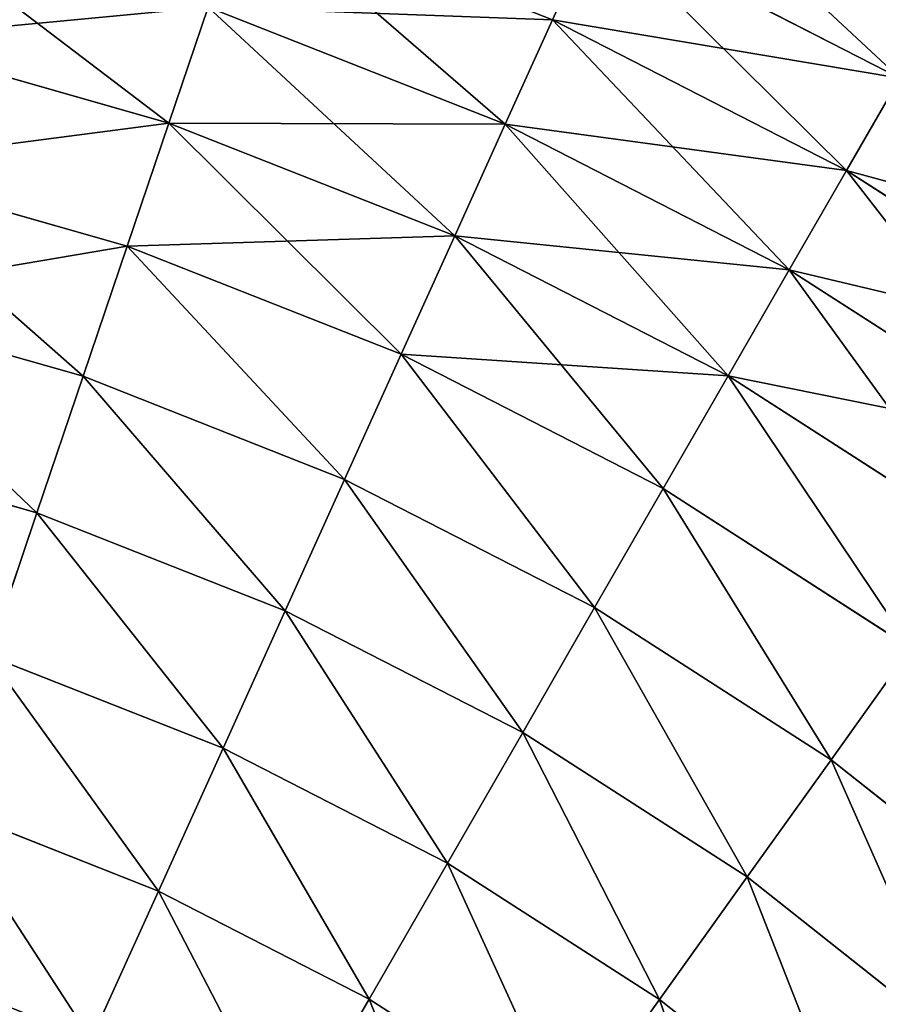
# Model space of a CAD drawing. Extents: x 5 to 965, y 4 to 104.
# Tile 128 of 256: x 66 to 76, y 79 to 91. Entities that reach past the tile are written whole.
import ezdxf

# ---------------------------------------------------------------- set-up
doc = ezdxf.new("R2010")
doc.units = 0
doc.layers.get('0').update_dxf_attribs({"color": 13, "linetype": 'CONTINUOUS'})

# ---------------------------------------------------------------- blocks, each defined once
blk = doc.blocks.new('COMPONENT_4')
for p, q in [((67.097, 87.847, 77.718), (63.303, 89.343, 77.718)), ((67.097, 87.847, 77.718), (67.639, 89.045, 75.645)), ((71.383, 87.125, 24.235), (67.639, 89.045, 24.235)), ((71.383, 87.125, 75.645), (67.639, 89.045, 75.645)), ((62.364, 86.571, 18.22), (62.849, 88.003, 20.155)), ((62.364, 86.571, 81.659), (62.849, 88.003, 79.725)), ((66.514, 86.558, 20.155), (62.849, 88.003, 20.155)), ((66.514, 86.558, 79.725), (62.849, 88.003, 79.725)), ((66.514, 86.558, 20.155), (67.097, 87.847, 22.161)), ((66.514, 86.558, 79.725), (67.097, 87.847, 77.718)), ((70.727, 85.986, 22.161), (67.097, 87.847, 22.161)), ((70.727, 85.986, 77.718), (67.097, 87.847, 77.718)), ((62.364, 86.571, 18.22), (58.717, 87.609, 18.22)), ((62.364, 86.571, 81.659), (58.717, 87.609, 81.659)), ((70.727, 85.986, 22.161), (71.383, 87.125, 24.235)), ((71.383, 87.125, 75.645), (70.727, 85.986, 77.718)), ((61.849, 85.051, 16.362), (62.364, 86.571, 18.22)), ((61.849, 85.051, 83.518), (62.364, 86.571, 81.659)), ((65.892, 85.18, 18.22), (62.364, 86.571, 18.22)), ((65.892, 85.18, 81.659), (62.364, 86.571, 81.659)), ((65.892, 85.18, 18.22), (66.514, 86.558, 20.155)), ((65.892, 85.18, 81.659), (66.514, 86.558, 79.725)), ((70.02, 84.761, 20.155), (66.514, 86.558, 20.155)), ((70.02, 84.761, 79.725), (66.514, 86.558, 79.725)), ((61.849, 85.051, 16.362), (58.354, 86.046, 16.362)), ((61.849, 85.051, 83.518), (58.354, 86.046, 83.518)), ((70.02, 84.761, 20.155), (70.727, 85.986, 22.161)), ((70.727, 85.986, 77.718), (70.02, 84.761, 79.725)), ((74.157, 83.779, 22.161), (70.727, 85.986, 22.161)), ((74.157, 83.779, 77.718), (70.727, 85.986, 77.718)), ((65.23, 83.718, 16.362), (65.892, 85.18, 18.22)), ((65.23, 83.718, 83.518), (65.892, 85.18, 81.659)), ((69.266, 83.451, 18.22), (65.892, 85.18, 18.22)), ((69.266, 83.451, 81.659), (65.892, 85.18, 81.659)), ((61.306, 83.446, 14.584), (61.849, 85.051, 16.362)), ((61.306, 83.446, 85.295), (61.849, 85.051, 83.518)), ((65.23, 83.718, 16.362), (61.849, 85.051, 16.362)), ((65.23, 83.718, 83.518), (61.849, 85.051, 83.518)), ((69.266, 83.451, 18.22), (70.02, 84.761, 20.155)), ((70.02, 84.761, 79.725), (69.266, 83.451, 81.659)), ((73.334, 82.628, 20.155), (70.02, 84.761, 20.155)), ((73.334, 82.628, 79.725), (70.02, 84.761, 79.725)), ((61.306, 83.446, 14.584), (57.971, 84.396, 14.584)), ((61.306, 83.446, 85.295), (57.971, 84.396, 85.295)), ((64.532, 82.174, 14.584), (65.23, 83.718, 16.362)), ((64.532, 82.174, 85.295), (65.23, 83.718, 83.518)), ((68.464, 82.06, 16.362), (65.23, 83.718, 16.362)), ((68.464, 82.06, 83.518), (65.23, 83.718, 83.518)), ((60.736, 81.761, 12.892), (61.306, 83.446, 14.584)), ((60.736, 81.761, 86.987), (61.306, 83.446, 85.295)), ((64.532, 82.174, 14.584), (61.306, 83.446, 14.584)), ((64.532, 82.174, 85.295), (61.306, 83.446, 85.295)), ((68.464, 82.06, 16.362), (69.266, 83.451, 18.22)), ((69.266, 83.451, 81.659), (68.464, 82.06, 83.518)), ((72.454, 81.399, 18.22), (69.266, 83.451, 18.22)), ((72.454, 81.399, 81.659), (69.266, 83.451, 81.659)), ((60.736, 81.761, 12.892), (57.568, 82.662, 12.892)), ((60.736, 81.761, 86.987), (57.568, 82.662, 86.987)), ((63.799, 80.553, 12.892), (64.532, 82.174, 14.584)), ((63.799, 80.553, 86.987), (64.532, 82.174, 85.295)), ((67.618, 80.592, 14.584), (64.532, 82.174, 14.584)), ((67.618, 80.592, 85.295), (64.532, 82.174, 85.295)), ((67.618, 80.592, 14.584), (68.464, 82.06, 16.362)), ((68.464, 82.06, 83.518), (67.618, 80.592, 85.295)), ((71.52, 80.093, 16.362), (68.464, 82.06, 16.362)), ((71.52, 80.093, 83.518), (68.464, 82.06, 83.518)), ((60.139, 79.998, 11.289), (60.736, 81.761, 12.892)), ((60.139, 79.998, 88.59), (60.736, 81.761, 86.987)), ((63.799, 80.553, 12.892), (60.736, 81.761, 12.892)), ((63.799, 80.553, 86.987), (60.736, 81.761, 86.987)), ((66.73, 79.05, 12.892), (67.618, 80.592, 14.584)), ((67.618, 80.592, 85.295), (66.73, 79.05, 86.987)), ((70.535, 78.715, 14.584), (67.618, 80.592, 14.584)), ((70.535, 78.715, 85.295), (67.618, 80.592, 85.295)), ((63.033, 78.857, 11.289), (63.799, 80.553, 12.892)), ((63.033, 78.857, 88.59), (63.799, 80.553, 86.987)), ((66.73, 79.05, 12.892), (63.799, 80.553, 12.892)), ((66.73, 79.05, 86.987), (63.799, 80.553, 86.987)), ((70.535, 78.715, 14.584), (71.52, 80.093, 16.362)), ((70.535, 78.715, 85.295), (71.52, 80.093, 83.518)), ((63.033, 78.857, 11.289), (60.139, 79.998, 11.289)), ((63.033, 78.857, 88.59), (60.139, 79.998, 88.59)), ((65.801, 77.438, 11.289), (66.73, 79.05, 12.892)), ((66.73, 79.05, 86.987), (65.801, 77.438, 88.59)), ((69.499, 77.268, 12.892), (66.73, 79.05, 12.892)), ((69.499, 77.268, 86.987), (66.73, 79.05, 86.987)), ((62.235, 77.092, 9.779), (63.033, 78.857, 11.289)), ((62.235, 77.092, 90.1), (63.033, 78.857, 88.59)), ((65.801, 77.438, 11.289), (63.033, 78.857, 11.289)), ((65.801, 77.438, 88.59), (63.033, 78.857, 88.59)), ((69.499, 77.268, 12.892), (70.535, 78.715, 14.584)), ((69.499, 77.268, 86.987), (70.535, 78.715, 85.295)), ((73.253, 76.562, 14.584), (70.535, 78.715, 14.584)), ((73.253, 76.562, 85.295), (70.535, 78.715, 85.295)), ((62.235, 77.092, 9.779), (59.518, 78.164, 9.779)), ((62.235, 77.092, 90.1), (59.518, 78.164, 90.1)), ((64.834, 75.76, 9.779), (65.801, 77.438, 11.289)), ((65.801, 77.438, 88.59), (64.834, 75.76, 90.1)), ((68.417, 75.755, 11.289), (65.801, 77.438, 11.289)), ((68.417, 75.755, 88.59), (65.801, 77.438, 88.59)), ((68.417, 75.755, 11.289), (69.499, 77.268, 12.892)), ((68.417, 75.755, 88.59), (69.499, 77.268, 86.987)), ((72.08, 75.223, 12.892), (69.499, 77.268, 12.892)), ((72.08, 75.223, 86.987), (69.499, 77.268, 86.987)), ((61.407, 75.262, 8.366), (62.235, 77.092, 9.779)), ((61.407, 75.262, 91.513), (62.235, 77.092, 90.1)), ((64.834, 75.76, 9.779), (62.235, 77.092, 9.779)), ((64.834, 75.76, 90.1), (62.235, 77.092, 90.1)), ((63.831, 74.02, 8.366), (64.834, 75.76, 9.779)), ((64.834, 75.76, 90.1), (63.831, 74.02, 91.513)), ((67.29, 74.179, 9.779), (64.834, 75.76, 9.779)), ((67.29, 74.179, 90.1), (64.834, 75.76, 90.1)), ((67.29, 74.179, 9.779), (68.417, 75.755, 11.289)), ((67.29, 74.179, 90.1), (68.417, 75.755, 88.59)), ((70.855, 73.823, 11.289), (68.417, 75.755, 11.289)), ((70.855, 73.823, 88.59), (68.417, 75.755, 88.59))]:
    blk.add_line(p, q)
mesh = blk.add_polyface()
corners = [(63.303, 89.343, 77.718), (67.639, 89.045, 75.645), (63.724, 90.588, 75.645), (67.097, 87.847, 77.718)]
mesh.append_faces([[corners[k] for k in face] for face in [(0, 1, 2), (1, 0, 3)]], dxfattribs={"vtx0": -1})
mesh = blk.add_polyface()
corners = [(68.138, 90.148, 26.37), (71.383, 87.125, 24.235), (67.639, 89.045, 24.235), (71.988, 88.175, 26.37)]
mesh.append_faces([[corners[k] for k in face] for face in [(0, 1, 2), (1, 0, 3)]], dxfattribs={"vtx0": -1})
mesh = blk.add_polyface()
corners = [(67.639, 89.045, 75.645), (71.988, 88.175, 73.51), (68.138, 90.148, 73.51), (71.383, 87.125, 75.645)]
mesh.append_faces([[corners[k] for k in face] for face in [(0, 1, 2), (1, 0, 3)]], dxfattribs={"vtx0": -1})
mesh = blk.add_polyface()
corners = [(63.303, 89.343, 22.161), (66.514, 86.558, 20.155), (62.849, 88.003, 20.155), (67.097, 87.847, 22.161)]
mesh.append_faces([[corners[k] for k in face] for face in [(0, 1, 2), (1, 0, 3)]], dxfattribs={"vtx0": -1})
mesh = blk.add_polyface()
corners = [(62.849, 88.003, 79.725), (67.097, 87.847, 77.718), (63.303, 89.343, 77.718), (66.514, 86.558, 79.725)]
mesh.append_faces([[corners[k] for k in face] for face in [(0, 1, 2), (1, 0, 3)]], dxfattribs={"vtx0": -1})
mesh = blk.add_polyface()
corners = [(59.059, 89.082, 20.155), (62.364, 86.571, 18.22), (58.717, 87.609, 18.22), (62.849, 88.003, 20.155)]
mesh.append_faces([[corners[k] for k in face] for face in [(0, 1, 2), (1, 0, 3)]], dxfattribs={"vtx0": -1})
mesh = blk.add_polyface()
corners = [(58.717, 87.609, 81.659), (62.849, 88.003, 79.725), (59.059, 89.082, 79.725), (62.364, 86.571, 81.659)]
mesh.append_faces([[corners[k] for k in face] for face in [(0, 1, 2), (1, 0, 3)]], dxfattribs={"vtx0": -1})
mesh = blk.add_polyface()
corners = [(67.639, 89.045, 24.235), (70.727, 85.986, 22.161), (67.097, 87.847, 22.161), (71.383, 87.125, 24.235)]
mesh.append_faces([[corners[k] for k in face] for face in [(0, 1, 2), (1, 0, 3)]], dxfattribs={"vtx0": -1})
mesh = blk.add_polyface()
corners = [(67.097, 87.847, 77.718), (71.383, 87.125, 75.645), (67.639, 89.045, 75.645), (70.727, 85.986, 77.718)]
mesh.append_faces([[corners[k] for k in face] for face in [(0, 1, 2), (1, 0, 3)]], dxfattribs={"vtx0": -1})
mesh = blk.add_polyface()
corners = [(62.849, 88.003, 20.155), (65.892, 85.18, 18.22), (62.364, 86.571, 18.22), (66.514, 86.558, 20.155)]
mesh.append_faces([[corners[k] for k in face] for face in [(0, 1, 2), (1, 0, 3)]], dxfattribs={"vtx0": -1})
mesh = blk.add_polyface()
corners = [(62.364, 86.571, 81.659), (66.514, 86.558, 79.725), (62.849, 88.003, 79.725), (65.892, 85.18, 81.659)]
mesh.append_faces([[corners[k] for k in face] for face in [(0, 1, 2), (1, 0, 3)]], dxfattribs={"vtx0": -1})
mesh = blk.add_polyface()
corners = [(67.097, 87.847, 22.161), (70.02, 84.761, 20.155), (66.514, 86.558, 20.155), (70.727, 85.986, 22.161)]
mesh.append_faces([[corners[k] for k in face] for face in [(0, 1, 2), (1, 0, 3)]], dxfattribs={"vtx0": -1})
mesh = blk.add_polyface()
corners = [(66.514, 86.558, 79.725), (70.727, 85.986, 77.718), (67.097, 87.847, 77.718), (70.02, 84.761, 79.725)]
mesh.append_faces([[corners[k] for k in face] for face in [(0, 1, 2), (1, 0, 3)]], dxfattribs={"vtx0": -1})
mesh = blk.add_polyface()
corners = [(58.354, 86.046, 16.362), (62.364, 86.571, 18.22), (61.849, 85.051, 16.362), (58.717, 87.609, 18.22)]
mesh.append_faces([[corners[k] for k in face] for face in [(0, 1, 2), (1, 0, 3)]], dxfattribs={"vtx0": -1})
mesh = blk.add_polyface()
corners = [(58.354, 86.046, 83.518), (62.364, 86.571, 81.659), (58.717, 87.609, 81.659), (61.849, 85.051, 83.518)]
mesh.append_faces([[corners[k] for k in face] for face in [(0, 1, 2), (1, 0, 3)]], dxfattribs={"vtx0": -1})
mesh = blk.add_polyface()
corners = [(71.383, 87.125, 24.235), (74.157, 83.779, 22.161), (70.727, 85.986, 22.161), (74.922, 84.848, 24.235)]
mesh.append_faces([[corners[k] for k in face] for face in [(0, 1, 2), (1, 0, 3)]], dxfattribs={"vtx0": -1})
mesh = blk.add_polyface()
corners = [(70.727, 85.986, 77.718), (74.922, 84.848, 75.645), (71.383, 87.125, 75.645), (74.157, 83.779, 77.718)]
mesh.append_faces([[corners[k] for k in face] for face in [(0, 1, 2), (1, 0, 3)]], dxfattribs={"vtx0": -1})
mesh = blk.add_polyface()
corners = [(62.364, 86.571, 18.22), (65.23, 83.718, 16.362), (61.849, 85.051, 16.362), (65.892, 85.18, 18.22)]
mesh.append_faces([[corners[k] for k in face] for face in [(0, 1, 2), (1, 0, 3)]], dxfattribs={"vtx0": -1})
mesh = blk.add_polyface()
corners = [(61.849, 85.051, 83.518), (65.892, 85.18, 81.659), (62.364, 86.571, 81.659), (65.23, 83.718, 83.518)]
mesh.append_faces([[corners[k] for k in face] for face in [(0, 1, 2), (1, 0, 3)]], dxfattribs={"vtx0": -1})
mesh = blk.add_polyface()
corners = [(66.514, 86.558, 20.155), (69.266, 83.451, 18.22), (65.892, 85.18, 18.22), (70.02, 84.761, 20.155)]
mesh.append_faces([[corners[k] for k in face] for face in [(0, 1, 2), (1, 0, 3)]], dxfattribs={"vtx0": -1})
mesh = blk.add_polyface()
corners = [(65.892, 85.18, 81.659), (70.02, 84.761, 79.725), (66.514, 86.558, 79.725), (69.266, 83.451, 81.659)]
mesh.append_faces([[corners[k] for k in face] for face in [(0, 1, 2), (1, 0, 3)]], dxfattribs={"vtx0": -1})
mesh = blk.add_polyface()
corners = [(58.354, 86.046, 16.362), (61.306, 83.446, 14.584), (57.971, 84.396, 14.584), (61.849, 85.051, 16.362)]
mesh.append_faces([[corners[k] for k in face] for face in [(0, 1, 2), (1, 0, 3)]], dxfattribs={"vtx0": -1})
mesh = blk.add_polyface()
corners = [(57.971, 84.396, 85.295), (61.849, 85.051, 83.518), (58.354, 86.046, 83.518), (61.306, 83.446, 85.295)]
mesh.append_faces([[corners[k] for k in face] for face in [(0, 1, 2), (1, 0, 3)]], dxfattribs={"vtx0": -1})
mesh = blk.add_polyface()
corners = [(70.727, 85.986, 22.161), (73.334, 82.628, 20.155), (70.02, 84.761, 20.155), (74.157, 83.779, 22.161)]
mesh.append_faces([[corners[k] for k in face] for face in [(0, 1, 2), (1, 0, 3)]], dxfattribs={"vtx0": -1})
mesh = blk.add_polyface()
corners = [(70.02, 84.761, 79.725), (74.157, 83.779, 77.718), (70.727, 85.986, 77.718), (73.334, 82.628, 79.725)]
mesh.append_faces([[corners[k] for k in face] for face in [(0, 1, 2), (1, 0, 3)]], dxfattribs={"vtx0": -1})
mesh = blk.add_polyface()
corners = [(65.892, 85.18, 18.22), (68.464, 82.06, 16.362), (65.23, 83.718, 16.362), (69.266, 83.451, 18.22)]
mesh.append_faces([[corners[k] for k in face] for face in [(0, 1, 2), (1, 0, 3)]], dxfattribs={"vtx0": -1})
mesh = blk.add_polyface()
corners = [(65.23, 83.718, 83.518), (69.266, 83.451, 81.659), (65.892, 85.18, 81.659), (68.464, 82.06, 83.518)]
mesh.append_faces([[corners[k] for k in face] for face in [(0, 1, 2), (1, 0, 3)]], dxfattribs={"vtx0": -1})
mesh = blk.add_polyface()
corners = [(61.849, 85.051, 16.362), (64.532, 82.174, 14.584), (61.306, 83.446, 14.584), (65.23, 83.718, 16.362)]
mesh.append_faces([[corners[k] for k in face] for face in [(0, 1, 2), (1, 0, 3)]], dxfattribs={"vtx0": -1})
mesh = blk.add_polyface()
corners = [(64.532, 82.174, 85.295), (61.849, 85.051, 83.518), (61.306, 83.446, 85.295), (65.23, 83.718, 83.518)]
mesh.append_faces([[corners[k] for k in face] for face in [(0, 1, 2), (1, 0, 3)]], dxfattribs={"vtx0": -1})
mesh = blk.add_polyface()
corners = [(70.02, 84.761, 20.155), (72.454, 81.399, 18.22), (69.266, 83.451, 18.22), (73.334, 82.628, 20.155)]
mesh.append_faces([[corners[k] for k in face] for face in [(0, 1, 2), (1, 0, 3)]], dxfattribs={"vtx0": -1})
mesh = blk.add_polyface()
corners = [(69.266, 83.451, 81.659), (73.334, 82.628, 79.725), (70.02, 84.761, 79.725), (72.454, 81.399, 81.659)]
mesh.append_faces([[corners[k] for k in face] for face in [(0, 1, 2), (1, 0, 3)]], dxfattribs={"vtx0": -1})
mesh = blk.add_polyface()
corners = [(57.971, 84.396, 14.584), (60.736, 81.761, 12.892), (57.568, 82.662, 12.892), (61.306, 83.446, 14.584)]
mesh.append_faces([[corners[k] for k in face] for face in [(0, 1, 2), (1, 0, 3)]], dxfattribs={"vtx0": -1})
mesh = blk.add_polyface()
corners = [(60.736, 81.761, 86.987), (57.971, 84.396, 85.295), (57.568, 82.662, 86.987), (61.306, 83.446, 85.295)]
mesh.append_faces([[corners[k] for k in face] for face in [(0, 1, 2), (1, 0, 3)]], dxfattribs={"vtx0": -1})
mesh = blk.add_polyface()
corners = [(65.23, 83.718, 16.362), (67.618, 80.592, 14.584), (64.532, 82.174, 14.584), (68.464, 82.06, 16.362)]
mesh.append_faces([[corners[k] for k in face] for face in [(0, 1, 2), (1, 0, 3)]], dxfattribs={"vtx0": -1})
mesh = blk.add_polyface()
corners = [(67.618, 80.592, 85.295), (65.23, 83.718, 83.518), (64.532, 82.174, 85.295), (68.464, 82.06, 83.518)]
mesh.append_faces([[corners[k] for k in face] for face in [(0, 1, 2), (1, 0, 3)]], dxfattribs={"vtx0": -1})
mesh = blk.add_polyface()
corners = [(61.306, 83.446, 14.584), (63.799, 80.553, 12.892), (60.736, 81.761, 12.892), (64.532, 82.174, 14.584)]
mesh.append_faces([[corners[k] for k in face] for face in [(0, 1, 2), (1, 0, 3)]], dxfattribs={"vtx0": -1})
mesh = blk.add_polyface()
corners = [(63.799, 80.553, 86.987), (61.306, 83.446, 85.295), (60.736, 81.761, 86.987), (64.532, 82.174, 85.295)]
mesh.append_faces([[corners[k] for k in face] for face in [(0, 1, 2), (1, 0, 3)]], dxfattribs={"vtx0": -1})
mesh = blk.add_polyface()
corners = [(69.266, 83.451, 18.22), (71.52, 80.093, 16.362), (68.464, 82.06, 16.362), (72.454, 81.399, 18.22)]
mesh.append_faces([[corners[k] for k in face] for face in [(0, 1, 2), (1, 0, 3)]], dxfattribs={"vtx0": -1})
mesh = blk.add_polyface()
corners = [(71.52, 80.093, 83.518), (69.266, 83.451, 81.659), (68.464, 82.06, 83.518), (72.454, 81.399, 81.659)]
mesh.append_faces([[corners[k] for k in face] for face in [(0, 1, 2), (1, 0, 3)]], dxfattribs={"vtx0": -1})
mesh = blk.add_polyface()
corners = [(57.568, 82.662, 12.892), (60.139, 79.998, 11.289), (57.147, 80.85, 11.289), (60.736, 81.761, 12.892)]
mesh.append_faces([[corners[k] for k in face] for face in [(0, 1, 2), (1, 0, 3)]], dxfattribs={"vtx0": -1})
mesh = blk.add_polyface()
corners = [(60.139, 79.998, 88.59), (57.568, 82.662, 86.987), (57.147, 80.85, 88.59), (60.736, 81.761, 86.987)]
mesh.append_faces([[corners[k] for k in face] for face in [(0, 1, 2), (1, 0, 3)]], dxfattribs={"vtx0": -1})
mesh = blk.add_polyface()
corners = [(64.532, 82.174, 14.584), (66.73, 79.05, 12.892), (63.799, 80.553, 12.892), (67.618, 80.592, 14.584)]
mesh.append_faces([[corners[k] for k in face] for face in [(0, 1, 2), (1, 0, 3)]], dxfattribs={"vtx0": -1})
mesh = blk.add_polyface()
corners = [(66.73, 79.05, 86.987), (64.532, 82.174, 85.295), (63.799, 80.553, 86.987), (67.618, 80.592, 85.295)]
mesh.append_faces([[corners[k] for k in face] for face in [(0, 1, 2), (1, 0, 3)]], dxfattribs={"vtx0": -1})
mesh = blk.add_polyface()
corners = [(68.464, 82.06, 16.362), (70.535, 78.715, 14.584), (67.618, 80.592, 14.584), (71.52, 80.093, 16.362)]
mesh.append_faces([[corners[k] for k in face] for face in [(0, 1, 2), (1, 0, 3)]], dxfattribs={"vtx0": -1})
mesh = blk.add_polyface()
corners = [(70.535, 78.715, 85.295), (68.464, 82.06, 83.518), (67.618, 80.592, 85.295), (71.52, 80.093, 83.518)]
mesh.append_faces([[corners[k] for k in face] for face in [(0, 1, 2), (1, 0, 3)]], dxfattribs={"vtx0": -1})
mesh = blk.add_polyface()
corners = [(60.736, 81.761, 12.892), (63.033, 78.857, 11.289), (60.139, 79.998, 11.289), (63.799, 80.553, 12.892)]
mesh.append_faces([[corners[k] for k in face] for face in [(0, 1, 2), (1, 0, 3)]], dxfattribs={"vtx0": -1})
mesh = blk.add_polyface()
corners = [(63.033, 78.857, 88.59), (60.736, 81.761, 86.987), (60.139, 79.998, 88.59), (63.799, 80.553, 86.987)]
mesh.append_faces([[corners[k] for k in face] for face in [(0, 1, 2), (1, 0, 3)]], dxfattribs={"vtx0": -1})
mesh = blk.add_polyface()
corners = [(67.618, 80.592, 14.584), (69.499, 77.268, 12.892), (66.73, 79.05, 12.892), (70.535, 78.715, 14.584)]
mesh.append_faces([[corners[k] for k in face] for face in [(0, 1, 2), (1, 0, 3)]], dxfattribs={"vtx0": -1})
mesh = blk.add_polyface()
corners = [(69.499, 77.268, 86.987), (67.618, 80.592, 85.295), (66.73, 79.05, 86.987), (70.535, 78.715, 85.295)]
mesh.append_faces([[corners[k] for k in face] for face in [(0, 1, 2), (1, 0, 3)]], dxfattribs={"vtx0": -1})
mesh = blk.add_polyface()
corners = [(63.799, 80.553, 12.892), (65.801, 77.438, 11.289), (63.033, 78.857, 11.289), (66.73, 79.05, 12.892)]
mesh.append_faces([[corners[k] for k in face] for face in [(0, 1, 2), (1, 0, 3)]], dxfattribs={"vtx0": -1})
mesh = blk.add_polyface()
corners = [(65.801, 77.438, 88.59), (63.799, 80.553, 86.987), (63.033, 78.857, 88.59), (66.73, 79.05, 86.987)]
mesh.append_faces([[corners[k] for k in face] for face in [(0, 1, 2), (1, 0, 3)]], dxfattribs={"vtx0": -1})
mesh = blk.add_polyface()
corners = [(71.52, 80.093, 16.362), (73.253, 76.562, 14.584), (70.535, 78.715, 14.584), (74.369, 77.837, 16.362)]
mesh.append_faces([[corners[k] for k in face] for face in [(0, 1, 2), (1, 0, 3)]], dxfattribs={"vtx0": -1})
mesh = blk.add_polyface()
corners = [(73.253, 76.562, 85.295), (71.52, 80.093, 83.518), (70.535, 78.715, 85.295), (74.369, 77.837, 83.518)]
mesh.append_faces([[corners[k] for k in face] for face in [(0, 1, 2), (1, 0, 3)]], dxfattribs={"vtx0": -1})
mesh = blk.add_polyface()
corners = [(60.139, 79.998, 11.289), (62.235, 77.092, 9.779), (59.518, 78.164, 9.779), (63.033, 78.857, 11.289)]
mesh.append_faces([[corners[k] for k in face] for face in [(0, 1, 2), (1, 0, 3)]], dxfattribs={"vtx0": -1})
mesh = blk.add_polyface()
corners = [(62.235, 77.092, 90.1), (60.139, 79.998, 88.59), (59.518, 78.164, 90.1), (63.033, 78.857, 88.59)]
mesh.append_faces([[corners[k] for k in face] for face in [(0, 1, 2), (1, 0, 3)]], dxfattribs={"vtx0": -1})
mesh = blk.add_polyface()
corners = [(66.73, 79.05, 12.892), (68.417, 75.755, 11.289), (65.801, 77.438, 11.289), (69.499, 77.268, 12.892)]
mesh.append_faces([[corners[k] for k in face] for face in [(0, 1, 2), (1, 0, 3)]], dxfattribs={"vtx0": -1})
mesh = blk.add_polyface()
corners = [(68.417, 75.755, 88.59), (66.73, 79.05, 86.987), (65.801, 77.438, 88.59), (69.499, 77.268, 86.987)]
mesh.append_faces([[corners[k] for k in face] for face in [(0, 1, 2), (1, 0, 3)]], dxfattribs={"vtx0": -1})
mesh = blk.add_polyface()
corners = [(63.033, 78.857, 11.289), (64.834, 75.76, 9.779), (62.235, 77.092, 9.779), (65.801, 77.438, 11.289)]
mesh.append_faces([[corners[k] for k in face] for face in [(0, 1, 2), (1, 0, 3)]], dxfattribs={"vtx0": -1})
mesh = blk.add_polyface()
corners = [(64.834, 75.76, 90.1), (63.033, 78.857, 88.59), (62.235, 77.092, 90.1), (65.801, 77.438, 88.59)]
mesh.append_faces([[corners[k] for k in face] for face in [(0, 1, 2), (1, 0, 3)]], dxfattribs={"vtx0": -1})
mesh = blk.add_polyface()
corners = [(70.535, 78.715, 14.584), (72.08, 75.223, 12.892), (69.499, 77.268, 12.892), (73.253, 76.562, 14.584)]
mesh.append_faces([[corners[k] for k in face] for face in [(0, 1, 2), (1, 0, 3)]], dxfattribs={"vtx0": -1})
mesh = blk.add_polyface()
corners = [(72.08, 75.223, 86.987), (70.535, 78.715, 85.295), (69.499, 77.268, 86.987), (73.253, 76.562, 85.295)]
mesh.append_faces([[corners[k] for k in face] for face in [(0, 1, 2), (1, 0, 3)]], dxfattribs={"vtx0": -1})
mesh = blk.add_polyface()
corners = [(59.518, 78.164, 9.779), (61.407, 75.262, 8.366), (58.874, 76.261, 8.366), (62.235, 77.092, 9.779)]
mesh.append_faces([[corners[k] for k in face] for face in [(0, 1, 2), (1, 0, 3)]], dxfattribs={"vtx0": -1})
mesh = blk.add_polyface()
corners = [(61.407, 75.262, 91.513), (59.518, 78.164, 90.1), (58.874, 76.261, 91.513), (62.235, 77.092, 90.1)]
mesh.append_faces([[corners[k] for k in face] for face in [(0, 1, 2), (1, 0, 3)]], dxfattribs={"vtx0": -1})
mesh = blk.add_polyface()
corners = [(65.801, 77.438, 11.289), (67.29, 74.179, 9.779), (64.834, 75.76, 9.779), (68.417, 75.755, 11.289)]
mesh.append_faces([[corners[k] for k in face] for face in [(0, 1, 2), (1, 0, 3)]], dxfattribs={"vtx0": -1})
mesh = blk.add_polyface()
corners = [(67.29, 74.179, 90.1), (65.801, 77.438, 88.59), (64.834, 75.76, 90.1), (68.417, 75.755, 88.59)]
mesh.append_faces([[corners[k] for k in face] for face in [(0, 1, 2), (1, 0, 3)]], dxfattribs={"vtx0": -1})
mesh = blk.add_polyface()
corners = [(69.499, 77.268, 12.892), (70.855, 73.823, 11.289), (68.417, 75.755, 11.289), (72.08, 75.223, 12.892)]
mesh.append_faces([[corners[k] for k in face] for face in [(0, 1, 2), (1, 0, 3)]], dxfattribs={"vtx0": -1})
mesh = blk.add_polyface()
corners = [(70.855, 73.823, 88.59), (69.499, 77.268, 86.987), (68.417, 75.755, 88.59), (72.08, 75.223, 86.987)]
mesh.append_faces([[corners[k] for k in face] for face in [(0, 1, 2), (1, 0, 3)]], dxfattribs={"vtx0": -1})
mesh = blk.add_polyface()
corners = [(62.235, 77.092, 9.779), (63.831, 74.02, 8.366), (61.407, 75.262, 8.366), (64.834, 75.76, 9.779)]
mesh.append_faces([[corners[k] for k in face] for face in [(0, 1, 2), (1, 0, 3)]], dxfattribs={"vtx0": -1})
mesh = blk.add_polyface()
corners = [(63.831, 74.02, 91.513), (62.235, 77.092, 90.1), (61.407, 75.262, 91.513), (64.834, 75.76, 90.1)]
mesh.append_faces([[corners[k] for k in face] for face in [(0, 1, 2), (1, 0, 3)]], dxfattribs={"vtx0": -1})
mesh = blk.add_polyface()
corners = [(58.874, 76.261, 8.366), (60.552, 73.37, 7.053), (58.208, 74.294, 7.053), (61.407, 75.262, 8.366)]
mesh.append_faces([[corners[k] for k in face] for face in [(0, 1, 2), (1, 0, 3)]], dxfattribs={"vtx0": -1})
mesh = blk.add_polyface()
corners = [(60.552, 73.37, 92.826), (58.874, 76.261, 91.513), (58.208, 74.294, 92.826), (61.407, 75.262, 91.513)]
mesh.append_faces([[corners[k] for k in face] for face in [(0, 1, 2), (1, 0, 3)]], dxfattribs={"vtx0": -1})
mesh = blk.add_polyface()
corners = [(64.834, 75.76, 9.779), (66.121, 72.546, 8.366), (63.831, 74.02, 8.366), (67.29, 74.179, 9.779)]
mesh.append_faces([[corners[k] for k in face] for face in [(0, 1, 2), (1, 0, 3)]], dxfattribs={"vtx0": -1})
mesh = blk.add_polyface()
corners = [(66.121, 72.546, 91.513), (64.834, 75.76, 90.1), (63.831, 74.02, 91.513), (67.29, 74.179, 90.1)]
mesh.append_faces([[corners[k] for k in face] for face in [(0, 1, 2), (1, 0, 3)]], dxfattribs={"vtx0": -1})
mesh = blk.add_polyface()
corners = [(68.417, 75.755, 11.289), (69.579, 72.366, 9.779), (67.29, 74.179, 9.779), (70.855, 73.823, 11.289)]
mesh.append_faces([[corners[k] for k in face] for face in [(0, 1, 2), (1, 0, 3)]], dxfattribs={"vtx0": -1})
mesh = blk.add_polyface()
corners = [(69.579, 72.366, 90.1), (68.417, 75.755, 88.59), (67.29, 74.179, 90.1), (70.855, 73.823, 88.59)]
mesh.append_faces([[corners[k] for k in face] for face in [(0, 1, 2), (1, 0, 3)]], dxfattribs={"vtx0": -1})
blk = doc.blocks.new('COMPONENT_5')
blk.add_blockref('COMPONENT_4', (0, 0))
blk = doc.blocks.new('GROUP_9')
blk.add_blockref('COMPONENT_5', (-80, 0))
blk = doc.blocks.new('GROUP_14')
blk.add_blockref('GROUP_9', (79.918, 0))

msp = doc.modelspace()

# ---------------------------------------------------------------- block references
msp.add_blockref('GROUP_14', (5.361, 3.573, 2.908))

doc.saveas('drawing.dxf')
